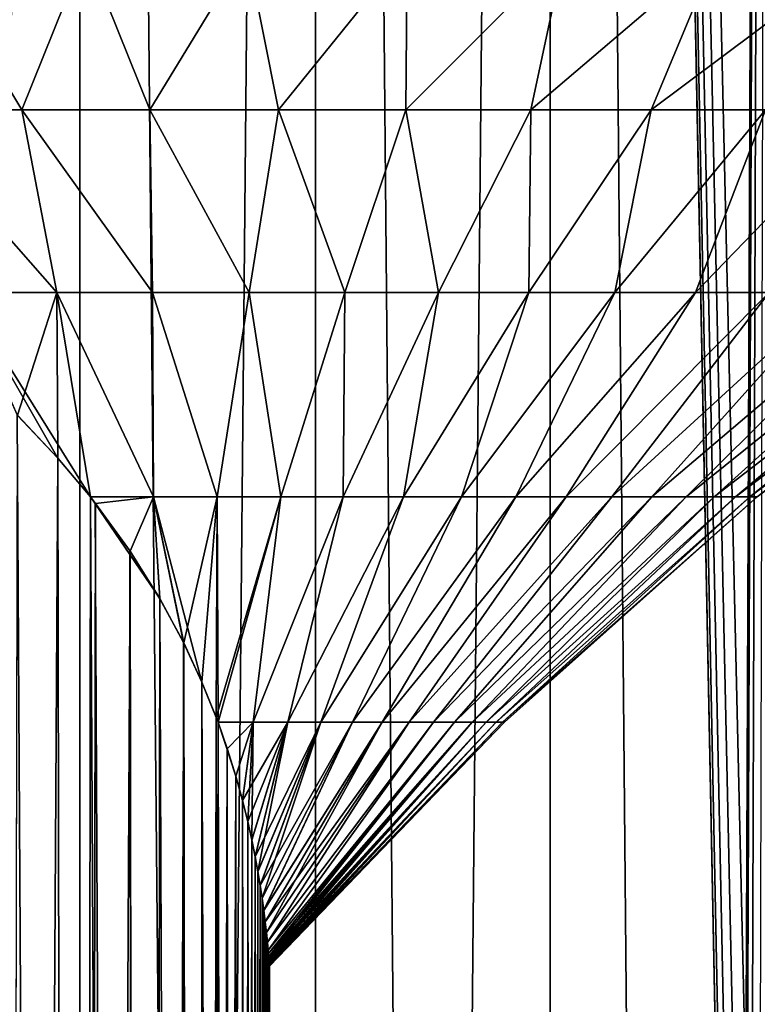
# Model space of a CAD drawing. Header units: millimetres. Extents: x -25 to 64, y -3 to 358.
# Tile 87 of 256: x -1.24 to 3.89, y 118.73 to 125.58. Entities that reach past the tile are written whole.
import ezdxf

# ---------------------------------------------------------------- set-up
doc = ezdxf.new("R2010")
doc.units = ezdxf.units.MM
doc.header["$LTSCALE"] = 52.148148
for name, color, linetype in [('57', 7, 'CONTINUOUS'), ('58', 7, 'CONTINUOUS'), ('91', 7, 'CONTINUOUS'), ('94', 7, 'CONTINUOUS'), ('95', 7, 'CONTINUOUS')]:
    doc.layers.add(name, color=color, linetype=linetype)

msp = doc.modelspace()

# ---------------------------------------------------------------- linework, layer by layer
at = {"layer": '57', "color": 7, "linetype": 'CONTINUOUS', "true_color": 0xaaaaaa}
for points in [[(-0.9718, 122.5311, 4.1191), (-1.4036, 51.2, 4.596), (-1.2528, 122.8294, 4.44), (-0.9718, 122.5311, 4.1191)], [(-0.8434, 51.2, 3.9572), (-1.4036, 51.2, 4.596), (-0.9718, 122.5311, 4.1191), (-0.8434, 51.2, 3.9572)], [(-0.7463, 122.2625, 3.8273), (-0.8434, 51.2, 3.9572), (-0.9718, 122.5311, 4.1191), (-0.7463, 122.2625, 3.8273)], [(-0.7104, 122.2168, 3.7776), (-0.8434, 51.2, 3.9572), (-0.7463, 122.2625, 3.8273), (-0.7104, 122.2168, 3.7776)], [(-0.4704, 121.886, 3.4166), (-0.8434, 51.2, 3.9572), (-0.7104, 122.2168, 3.7776), (-0.4704, 121.886, 3.4166)], [(-0.3707, 51.2, 3.2497), (-0.8434, 51.2, 3.9572), (-0.4704, 121.886, 3.4166), (-0.3707, 51.2, 3.2497)], [(-0.2625, 121.554, 3.0546), (-0.3707, 51.2, 3.2497), (-0.4704, 121.886, 3.4166), (-0.2625, 121.554, 3.0546)], [(-0.0971, 121.2471, 2.7214), (-0.3707, 51.2, 3.2497), (-0.2625, 121.554, 3.0546), (-0.0971, 121.2471, 2.7214)], [(0.0051, 51.2, 2.4876), (-0.3707, 51.2, 3.2497), (-0.0971, 121.2471, 2.7214), (0.0051, 51.2, 2.4876)], [(0.0302, 120.9735, 2.4262), (0.0051, 51.2, 2.4876), (-0.0971, 121.2471, 2.7214), (0.0302, 120.9735, 2.4262)], [(0.1292, 120.729, 2.164), (0.0051, 51.2, 2.4876), (0.0302, 120.9735, 2.4262), (0.1292, 120.729, 2.164)], [(0.1419, 120.6951, 2.1277), (0.0051, 51.2, 2.4876), (0.1292, 120.729, 2.164), (0.1419, 120.6951, 2.1277)], [(0.2063, 120.5114, 1.9318), (0.0051, 51.2, 2.4876), (0.1419, 120.6951, 2.1277), (0.2063, 120.5114, 1.9318)], [(0.2662, 120.3194, 1.7277), (0.0051, 51.2, 2.4876), (0.2063, 120.5114, 1.9318), (0.2662, 120.3194, 1.7277)], [(0.2786, 51.2, 1.6822), (0.0051, 51.2, 2.4876), (0.2662, 120.3194, 1.7277), (0.2786, 51.2, 1.6822)], [(0.3127, 120.1511, 1.549), (0.2786, 51.2, 1.6822), (0.2662, 120.3194, 1.7277), (0.3127, 120.1511, 1.549)], [(0.349, 120.0041, 1.3927), (0.2786, 51.2, 1.6822), (0.3127, 120.1511, 1.549), (0.349, 120.0041, 1.3927)], [(0.3777, 119.8751, 1.2551), (0.2786, 51.2, 1.6822), (0.349, 120.0041, 1.3927), (0.3777, 119.8751, 1.2551)], [(0.4007, 119.7602, 1.1317), (0.2786, 51.2, 1.6822), (0.3777, 119.8751, 1.2551), (0.4007, 119.7602, 1.1317)], [(0.4197, 119.6561, 1.0186), (0.2786, 51.2, 1.6822), (0.4007, 119.7602, 1.1317), (0.4197, 119.6561, 1.0186)], [(0.4356, 119.5603, 0.9131), (0.2786, 51.2, 1.6822), (0.4197, 119.6561, 1.0186), (0.4356, 119.5603, 0.9131)], [(0.4444, 51.2, 0.8485), (0.2786, 51.2, 1.6822), (0.4356, 119.5603, 0.9131), (0.4444, 51.2, 0.8485)], [(0.449, 119.4711, 0.8126), (0.4444, 51.2, 0.8485), (0.4356, 119.5603, 0.9131), (0.449, 119.4711, 0.8126)], [(0.4605, 119.3873, 0.7155), (0.4444, 51.2, 0.8485), (0.449, 119.4711, 0.8126), (0.4605, 119.3873, 0.7155)], [(0.4704, 119.3079, 0.6196), (0.4444, 51.2, 0.8485), (0.4605, 119.3873, 0.7155), (0.4704, 119.3079, 0.6196)], [(0.4789, 119.2323, 0.5228), (0.4444, 51.2, 0.8485), (0.4704, 119.3079, 0.6196), (0.4789, 119.2323, 0.5228)], [(0.4858, 119.165, 0.4288), (0.4444, 51.2, 0.8485), (0.4789, 119.2323, 0.5228), (0.4858, 119.165, 0.4288)], [(0.491, 119.1098, 0.3417), (0.4444, 51.2, 0.8485), (0.4858, 119.165, 0.4288), (0.491, 119.1098, 0.3417)], [(0.493, 119.087, 0.3012), (0.4444, 51.2, 0.8485), (0.491, 119.1098, 0.3417), (0.493, 119.087, 0.3012)], [(0.4947, 119.0672, 0.2625), (0.4444, 51.2, 0.8485), (0.493, 119.087, 0.3012), (0.4947, 119.0672, 0.2625)], [(0.4961, 119.0503, 0.2254), (0.4444, 51.2, 0.8485), (0.4947, 119.0672, 0.2625), (0.4961, 119.0503, 0.2254)], [(0.4972, 119.0362, 0.1899), (0.4444, 51.2, 0.8485), (0.4961, 119.0503, 0.2254), (0.4972, 119.0362, 0.1899)], [(0.4981, 119.0246, 0.1557), (0.4444, 51.2, 0.8485), (0.4972, 119.0362, 0.1899), (0.4981, 119.0246, 0.1557)], [(0.4988, 119.0154, 0.1228), (0.4444, 51.2, 0.8485), (0.4981, 119.0246, 0.1557), (0.4988, 119.0154, 0.1228)], [(0.4994, 119.0085, 0.0909), (0.4444, 51.2, 0.8485), (0.4988, 119.0154, 0.1228), (0.4994, 119.0085, 0.0909)], [(0.4997, 119.0037, 0.0598), (0.4444, 51.2, 0.8485), (0.4994, 119.0085, 0.0909), (0.4997, 119.0037, 0.0598)], [(0.4999, 119.0008, 0.0295), (0.4444, 51.2, 0.8485), (0.4997, 119.0037, 0.0598), (0.4999, 119.0008, 0.0295)], [(0.5, 119), (0.4444, 51.2, 0.8485), (0.4999, 119.0008, 0.0295), (0.5, 119)], [(0.5, 51.2), (0.4444, 51.2, 0.8485), (0.5, 119), (0.5, 51.2)]]:
    msp.add_3dface(points, dxfattribs=at)
at = {"layer": '58', "color": 7, "linetype": 'CONTINUOUS', "true_color": 0xaaaaaa}
for points in [[(-1.4036, 51.2, -4.596), (-0.8434, 51.2, -3.9572), (-1.2543, 122.8309, -4.4416), (-1.4036, 51.2, -4.596)], [(-1.2543, 122.8309, -4.4416), (-0.8434, 51.2, -3.9572), (-0.9732, 122.5327, -4.1208), (-1.2543, 122.8309, -4.4416)], [(-0.9732, 122.5327, -4.1208), (-0.8434, 51.2, -3.9572), (-0.7462, 122.2624, -3.8273), (-0.9732, 122.5327, -4.1208)], [(-0.8434, 51.2, -3.9572), (-0.3707, 51.2, -3.2497), (-0.7462, 122.2624, -3.8273), (-0.8434, 51.2, -3.9572)], [(-0.7462, 122.2624, -3.8273), (-0.3707, 51.2, -3.2497), (-0.7118, 122.2187, -3.7796), (-0.7462, 122.2624, -3.8273)], [(-0.7118, 122.2187, -3.7796), (-0.3707, 51.2, -3.2497), (-0.4717, 121.8879, -3.4187), (-0.7118, 122.2187, -3.7796)], [(-0.4717, 121.8879, -3.4187), (-0.3707, 51.2, -3.2497), (-0.2634, 121.5556, -3.0564), (-0.4717, 121.8879, -3.4187)], [(-0.3707, 51.2, -3.2497), (0.0051, 51.2, -2.4876), (-0.2634, 121.5556, -3.0564), (-0.3707, 51.2, -3.2497)], [(-0.2634, 121.5556, -3.0564), (0.0051, 51.2, -2.4876), (-0.0979, 121.2487, -2.7231), (-0.2634, 121.5556, -3.0564)], [(-0.0979, 121.2487, -2.7231), (0.0051, 51.2, -2.4876), (0.0295, 120.9751, -2.428), (-0.0979, 121.2487, -2.7231)], [(0.0051, 51.2, -2.4876), (0.2786, 51.2, -1.6822), (0.0295, 120.9751, -2.428), (0.0051, 51.2, -2.4876)], [(0.0295, 120.9751, -2.428), (0.2786, 51.2, -1.6822), (0.1286, 120.7306, -2.1657), (0.0295, 120.9751, -2.428)], [(0.1286, 120.7306, -2.1657), (0.2786, 51.2, -1.6822), (0.1419, 120.695, -2.1276), (0.1286, 120.7306, -2.1657)], [(0.1419, 120.695, -2.1276), (0.2786, 51.2, -1.6822), (0.2057, 120.5131, -1.9336), (0.1419, 120.695, -2.1276)], [(0.2057, 120.5131, -1.9336), (0.2786, 51.2, -1.6822), (0.2657, 120.3211, -1.7294), (0.2057, 120.5131, -1.9336)], [(0.2657, 120.3211, -1.7294), (0.2786, 51.2, -1.6822), (0.3123, 120.1527, -1.5507), (0.2657, 120.3211, -1.7294)], [(0.2786, 51.2, -1.6822), (0.4444, 51.2, -0.8485), (0.3123, 120.1527, -1.5507), (0.2786, 51.2, -1.6822)], [(0.3123, 120.1527, -1.5507), (0.4444, 51.2, -0.8485), (0.3487, 120.0057, -1.3945), (0.3123, 120.1527, -1.5507)], [(0.3487, 120.0057, -1.3945), (0.4444, 51.2, -0.8485), (0.3773, 119.8766, -1.2568), (0.3487, 120.0057, -1.3945)], [(0.3773, 119.8766, -1.2568), (0.4444, 51.2, -0.8485), (0.4005, 119.7616, -1.1332), (0.3773, 119.8766, -1.2568)], [(0.4005, 119.7616, -1.1332), (0.4444, 51.2, -0.8485), (0.4195, 119.6574, -1.02), (0.4005, 119.7616, -1.1332)], [(0.4195, 119.6574, -1.02), (0.4444, 51.2, -0.8485), (0.4354, 119.5615, -0.9143), (0.4195, 119.6574, -1.02)], [(0.4354, 119.5615, -0.9143), (0.4444, 51.2, -0.8485), (0.4489, 119.4721, -0.8137), (0.4354, 119.5615, -0.9143)], [(0.4444, 51.2, -0.8485), (0.5, 51.2), (0.4489, 119.4721, -0.8137), (0.4444, 51.2, -0.8485)], [(0.4489, 119.4721, -0.8137), (0.5, 51.2), (0.4604, 119.388, -0.7163), (0.4489, 119.4721, -0.8137)], [(0.4604, 119.388, -0.7163), (0.5, 51.2), (0.4703, 119.3084, -0.6202), (0.4604, 119.388, -0.7163)], [(0.4703, 119.3084, -0.6202), (0.5, 51.2), (0.4789, 119.2325, -0.523), (0.4703, 119.3084, -0.6202)], [(0.4789, 119.2325, -0.523), (0.5, 51.2), (0.4858, 119.165, -0.4287), (0.4789, 119.2325, -0.523)], [(0.4858, 119.165, -0.4287), (0.5, 51.2), (0.491, 119.1097, -0.3415), (0.4858, 119.165, -0.4287)], [(0.491, 119.1097, -0.3415), (0.5, 51.2), (0.493, 119.0869, -0.301), (0.491, 119.1097, -0.3415)], [(0.493, 119.0869, -0.301), (0.5, 51.2), (0.4947, 119.0672, -0.2624), (0.493, 119.0869, -0.301)], [(0.4947, 119.0672, -0.2624), (0.5, 51.2), (0.4961, 119.0503, -0.2253), (0.4947, 119.0672, -0.2624)], [(0.4961, 119.0503, -0.2253), (0.5, 51.2), (0.4972, 119.0361, -0.1898), (0.4961, 119.0503, -0.2253)], [(0.4972, 119.0361, -0.1898), (0.5, 51.2), (0.4981, 119.0246, -0.1556), (0.4972, 119.0361, -0.1898)], [(0.4981, 119.0246, -0.1556), (0.5, 51.2), (0.4988, 119.0154, -0.1227), (0.4981, 119.0246, -0.1556)], [(0.4988, 119.0154, -0.1227), (0.5, 51.2), (0.4994, 119.0085, -0.0908), (0.4988, 119.0154, -0.1227)], [(0.4994, 119.0085, -0.0908), (0.5, 51.2), (0.4997, 119.0037, -0.0598), (0.4994, 119.0085, -0.0908)], [(0.4997, 119.0037, -0.0598), (0.5, 51.2), (0.4999, 119.0008, -0.0295), (0.4997, 119.0037, -0.0598)], [(0.5, 51.2), (0.5, 119), (0.4999, 119.0008, -0.0295), (0.5, 51.2)]]:
    msp.add_3dface(points, dxfattribs=at)
at = {"layer": '91', "color": 7, "linetype": 'CONTINUOUS', "true_color": 0xaaaaaa}
for points in [[(-2.0971, 124.9527, 7.4795), (-1.8883, 126.0619, 9.6664), (-1.223, 124.9527, 7.6711), (-2.0971, 124.9527, 7.4795)], [(-1.223, 124.9527, -7.6711), (-1.8883, 126.0619, -9.6664), (-2.0971, 124.9527, -7.4795), (-1.223, 124.9527, -7.6711)], [(-1.8883, 126.0619, 9.6664), (-0.7785, 126.0619, 9.8183), (-1.223, 124.9527, 7.6711), (-1.8883, 126.0619, 9.6664)], [(-0.7785, 126.0619, -9.8183), (-1.8883, 126.0619, -9.6664), (-1.223, 124.9527, -7.6711), (-0.7785, 126.0619, -9.8183)], [(-1.223, 124.9527, 7.6711), (-0.7785, 126.0619, 9.8183), (-0.3327, 124.9527, 7.7608), (-1.223, 124.9527, 7.6711)], [(-0.3326, 124.9527, -7.7608), (-0.7785, 126.0619, -9.8183), (-1.223, 124.9527, -7.6711), (-0.3326, 124.9527, -7.7608)], [(-0.7785, 126.0619, 9.8183), (0.3413, 126.0619, 9.8432), (-0.3327, 124.9527, 7.7608), (-0.7785, 126.0619, 9.8183)], [(0.3413, 126.0619, -9.8432), (-0.7785, 126.0619, -9.8183), (-0.3326, 124.9527, -7.7608), (0.3413, 126.0619, -9.8432)], [(-0.3327, 124.9527, 7.7608), (0.3413, 126.0619, 9.8432), (0.5621, 124.9527, 7.7476), (-0.3327, 124.9527, 7.7608)], [(0.5621, 124.9527, -7.7476), (0.3413, 126.0619, -9.8432), (-0.3326, 124.9527, -7.7608), (0.5621, 124.9527, -7.7476)], [(0.3413, 126.0619, 9.8432), (1.4567, 126.0619, 9.7408), (0.5621, 124.9527, 7.7476), (0.3413, 126.0619, 9.8432)], [(1.4567, 126.0619, -9.7408), (0.3413, 126.0619, -9.8432), (0.5621, 124.9527, -7.7476), (1.4567, 126.0619, -9.7408)], [(0.5621, 124.9527, 7.7476), (1.4567, 126.0619, 9.7408), (1.4494, 124.9527, 7.6315), (0.5621, 124.9527, 7.7476)], [(1.4494, 124.9527, -7.6315), (1.4567, 126.0619, -9.7408), (0.5621, 124.9527, -7.7476), (1.4494, 124.9527, -7.6315)], [(1.4567, 126.0619, 9.7408), (2.5533, 126.0619, 9.5124), (1.4494, 124.9527, 7.6315), (1.4567, 126.0619, 9.7408)], [(1.4494, 124.9527, 7.6315), (2.5533, 126.0619, 9.5124), (2.3174, 124.9527, 7.4142), (1.4494, 124.9527, 7.6315)], [(2.5533, 126.0619, -9.5124), (1.4567, 126.0619, -9.7408), (1.4494, 124.9527, -7.6315), (2.5533, 126.0619, -9.5124)], [(2.3174, 124.9527, -7.4142), (2.5533, 126.0619, -9.5124), (1.4494, 124.9527, -7.6315), (2.3174, 124.9527, -7.4142)], [(2.5533, 126.0619, 9.5124), (3.6168, 126.0619, 9.161), (2.3174, 124.9527, 7.4142), (2.5533, 126.0619, 9.5124)], [(2.3174, 124.9527, 7.4142), (3.6168, 126.0619, 9.161), (3.1547, 124.9527, 7.0985), (2.3174, 124.9527, 7.4142)], [(3.6168, 126.0619, -9.161), (2.5533, 126.0619, -9.5124), (2.3174, 124.9527, -7.4142), (3.6168, 126.0619, -9.161)], [(3.1547, 124.9527, -7.0985), (3.6168, 126.0619, -9.161), (2.3174, 124.9527, -7.4142), (3.1547, 124.9527, -7.0985)], [(3.6168, 126.0619, 9.161), (4.6336, 126.0619, 8.6911), (3.1547, 124.9527, 7.0985), (3.6168, 126.0619, 9.161)], [(3.1547, 124.9527, 7.0985), (4.6336, 126.0619, 8.6911), (3.9501, 124.9527, 6.6886), (3.1547, 124.9527, 7.0985)], [(4.6336, 126.0619, -8.6911), (3.6168, 126.0619, -9.161), (3.1547, 124.9527, -7.0985), (4.6336, 126.0619, -8.6911)], [(3.9501, 124.9527, -6.6886), (4.6336, 126.0619, -8.6911), (3.1547, 124.9527, -7.0985), (3.9501, 124.9527, -6.6886)], [(-2.0971, 124.9527, 7.4795), (-1.223, 124.9527, 7.6711), (-0.9793, 123.6834, 5.6968), (-2.0971, 124.9527, 7.4795)], [(-1.6325, 123.6834, 5.545), (-2.0971, 124.9527, 7.4795), (-0.9793, 123.6834, 5.6968), (-1.6325, 123.6834, 5.545)], [(-1.223, 124.9527, -7.6711), (-2.0971, 124.9527, -7.4795), (-0.9793, 123.6834, -5.6968), (-1.223, 124.9527, -7.6711)], [(-0.9793, 123.6834, -5.6968), (-2.0971, 124.9527, -7.4795), (-1.6325, 123.6834, -5.545), (-0.9793, 123.6834, -5.6968)], [(-1.223, 124.9527, 7.6711), (-0.3327, 124.9527, 7.7608), (-0.313, 123.6834, 5.7719), (-1.223, 124.9527, 7.6711)], [(-0.9793, 123.6834, 5.6968), (-1.223, 124.9527, 7.6711), (-0.313, 123.6834, 5.7719), (-0.9793, 123.6834, 5.6968)], [(-0.3326, 124.9527, -7.7608), (-1.223, 124.9527, -7.6711), (-0.313, 123.6834, -5.7719), (-0.3326, 124.9527, -7.7608)], [(-0.313, 123.6834, -5.7719), (-1.223, 124.9527, -7.6711), (-0.9793, 123.6834, -5.6968), (-0.313, 123.6834, -5.7719)], [(-0.3327, 124.9527, 7.7608), (0.5621, 124.9527, 7.7476), (0.3575, 123.6834, 5.7693), (-0.3327, 124.9527, 7.7608)], [(-0.313, 123.6834, 5.7719), (-0.3327, 124.9527, 7.7608), (0.3575, 123.6834, 5.7693), (-0.313, 123.6834, 5.7719)], [(0.5621, 124.9527, -7.7476), (-0.3326, 124.9527, -7.7608), (0.3575, 123.6834, -5.7693), (0.5621, 124.9527, -7.7476)], [(0.3575, 123.6834, -5.7693), (-0.3326, 124.9527, -7.7608), (-0.313, 123.6834, -5.7719), (0.3575, 123.6834, -5.7693)], [(0.3575, 123.6834, 5.7693), (0.5621, 124.9527, 7.7476), (1.0233, 123.6834, 5.6891), (0.3575, 123.6834, 5.7693)], [(1.0233, 123.6834, -5.6891), (0.5621, 124.9527, -7.7476), (0.3575, 123.6834, -5.7693), (1.0233, 123.6834, -5.6891)], [(0.5621, 124.9527, 7.7476), (1.4494, 124.9527, 7.6315), (1.0233, 123.6834, 5.6891), (0.5621, 124.9527, 7.7476)], [(1.4494, 124.9527, -7.6315), (0.5621, 124.9527, -7.7476), (1.0233, 123.6834, -5.6891), (1.4494, 124.9527, -7.6315)], [(1.0233, 123.6834, 5.6891), (1.4494, 124.9527, 7.6315), (1.6752, 123.6834, 5.5323), (1.0233, 123.6834, 5.6891)], [(1.6752, 123.6834, -5.5323), (1.4494, 124.9527, -7.6315), (1.0233, 123.6834, -5.6891), (1.6752, 123.6834, -5.5323)], [(1.4494, 124.9527, 7.6315), (2.3174, 124.9527, 7.4142), (1.6752, 123.6834, 5.5323), (1.4494, 124.9527, 7.6315)], [(2.3174, 124.9527, -7.4142), (1.4494, 124.9527, -7.6315), (1.6752, 123.6834, -5.5323), (2.3174, 124.9527, -7.4142)], [(1.6752, 123.6834, 5.5323), (2.3174, 124.9527, 7.4142), (2.3046, 123.6834, 5.3011), (1.6752, 123.6834, 5.5323)], [(2.3046, 123.6834, -5.3011), (2.3174, 124.9527, -7.4142), (1.6752, 123.6834, -5.5323), (2.3046, 123.6834, -5.3011)], [(2.3174, 124.9527, 7.4142), (3.1547, 124.9527, 7.0985), (2.3046, 123.6834, 5.3011), (2.3174, 124.9527, 7.4142)], [(2.3046, 123.6834, 5.3011), (3.1547, 124.9527, 7.0985), (2.903, 123.6834, 4.9985), (2.3046, 123.6834, 5.3011)], [(3.1547, 124.9527, -7.0985), (2.3174, 124.9527, -7.4142), (2.3046, 123.6834, -5.3011), (3.1547, 124.9527, -7.0985)], [(2.903, 123.6834, -4.9985), (3.1547, 124.9527, -7.0985), (2.3046, 123.6834, -5.3011), (2.903, 123.6834, -4.9985)], [(3.1547, 124.9527, 7.0985), (3.9501, 124.9527, 6.6886), (2.903, 123.6834, 4.9985), (3.1547, 124.9527, 7.0985)], [(2.903, 123.6834, 4.9985), (3.9501, 124.9527, 6.6886), (3.4624, 123.6834, 4.6287), (2.903, 123.6834, 4.9985)], [(3.9501, 124.9527, -6.6886), (3.1547, 124.9527, -7.0985), (2.903, 123.6834, -4.9985), (3.9501, 124.9527, -6.6886)], [(3.4624, 123.6834, -4.6287), (3.9501, 124.9527, -6.6886), (2.903, 123.6834, -4.9985), (3.4624, 123.6834, -4.6287)], [(3.9501, 124.9527, 6.6886), (4.6931, 124.9527, 6.19), (3.4624, 123.6834, 4.6287), (3.9501, 124.9527, 6.6886)], [(3.4624, 123.6834, 4.6287), (4.6931, 124.9527, 6.19), (3.9751, 123.6834, 4.1965), (3.4624, 123.6834, 4.6287)], [(4.6931, 124.9527, -6.19), (3.9501, 124.9527, -6.6886), (3.4624, 123.6834, -4.6287), (4.6931, 124.9527, -6.19)], [(3.9751, 123.6834, -4.1965), (4.6931, 124.9527, -6.19), (3.4624, 123.6834, -4.6287), (3.9751, 123.6834, -4.1965)], [(-1.2528, 122.8294, 4.44), (-1.6325, 123.6834, 5.545), (-0.9793, 123.6834, 5.6968), (-1.2528, 122.8294, 4.44)], [(-1.2543, 122.8309, -4.4416), (-0.9732, 122.5327, -4.1208), (-1.6325, 123.6834, -5.545), (-1.2543, 122.8309, -4.4416)], [(-0.9732, 122.5327, -4.1208), (-0.7462, 122.2624, -3.8273), (-1.6325, 123.6834, -5.545), (-0.9732, 122.5327, -4.1208)], [(-0.7462, 122.2624, -3.8273), (-0.9793, 123.6834, -5.6968), (-1.6325, 123.6834, -5.545), (-0.7462, 122.2624, -3.8273)], [(-0.9718, 122.5311, 4.1191), (-1.2528, 122.8294, 4.44), (-0.9793, 123.6834, 5.6968), (-0.9718, 122.5311, 4.1191)], [(-0.7463, 122.2625, 3.8273), (-0.9718, 122.5311, 4.1191), (-0.9793, 123.6834, 5.6968), (-0.7463, 122.2625, 3.8273)], [(-0.7463, 122.2625, 3.8273), (-0.9793, 123.6834, 5.6968), (-0.3063, 122.2618, 3.8866), (-0.7463, 122.2625, 3.8273)], [(-0.9793, 123.6834, -5.6968), (-0.7462, 122.2624, -3.8273), (-0.3063, 122.2618, -3.8866), (-0.9793, 123.6834, -5.6968)], [(-0.9793, 123.6834, 5.6968), (-0.313, 123.6834, 5.7719), (-0.3063, 122.2618, 3.8866), (-0.9793, 123.6834, 5.6968)], [(-0.313, 123.6834, -5.7719), (-0.9793, 123.6834, -5.6968), (-0.3063, 122.2618, -3.8866), (-0.313, 123.6834, -5.7719)], [(-0.313, 123.6834, 5.7719), (0.3575, 123.6834, 5.7693), (0.1369, 122.2618, 3.8962), (-0.313, 123.6834, 5.7719)], [(-0.3063, 122.2618, 3.8866), (-0.313, 123.6834, 5.7719), (0.1369, 122.2618, 3.8962), (-0.3063, 122.2618, 3.8866)], [(0.3575, 123.6834, -5.7693), (-0.313, 123.6834, -5.7719), (0.1368, 122.2618, -3.8962), (0.3575, 123.6834, -5.7693)], [(0.1368, 122.2618, -3.8962), (-0.313, 123.6834, -5.7719), (-0.3063, 122.2618, -3.8866), (0.1368, 122.2618, -3.8962)], [(0.5782, 122.2618, -3.8555), (0.3575, 123.6834, -5.7693), (0.1368, 122.2618, -3.8962), (0.5782, 122.2618, -3.8555)], [(0.1369, 122.2618, 3.8962), (0.3575, 123.6834, 5.7693), (0.5782, 122.2618, 3.8555), (0.1369, 122.2618, 3.8962)], [(0.3575, 123.6834, 5.7693), (1.0233, 123.6834, 5.6891), (0.5782, 122.2618, 3.8555), (0.3575, 123.6834, 5.7693)], [(1.0233, 123.6834, -5.6891), (0.3575, 123.6834, -5.7693), (0.5782, 122.2618, -3.8555), (1.0233, 123.6834, -5.6891)], [(0.5782, 122.2618, 3.8555), (1.0233, 123.6834, 5.6891), (1.0121, 122.2618, 3.7649), (0.5782, 122.2618, 3.8555)], [(1.0121, 122.2618, -3.7649), (1.0233, 123.6834, -5.6891), (0.5782, 122.2618, -3.8555), (1.0121, 122.2618, -3.7649)], [(1.0233, 123.6834, 5.6891), (1.6752, 123.6834, 5.5323), (1.0121, 122.2618, 3.7649), (1.0233, 123.6834, 5.6891)], [(1.0121, 122.2618, 3.7649), (1.6752, 123.6834, 5.5323), (1.4329, 122.2618, 3.6257), (1.0121, 122.2618, 3.7649)], [(1.6752, 123.6834, -5.5323), (1.0233, 123.6834, -5.6891), (1.0121, 122.2618, -3.7649), (1.6752, 123.6834, -5.5323)], [(1.4329, 122.2618, -3.6257), (1.6752, 123.6834, -5.5323), (1.0121, 122.2618, -3.7649), (1.4329, 122.2618, -3.6257)], [(1.6752, 123.6834, 5.5323), (2.3046, 123.6834, 5.3011), (1.4329, 122.2618, 3.6257), (1.6752, 123.6834, 5.5323)], [(1.4329, 122.2618, 3.6257), (2.3046, 123.6834, 5.3011), (1.8352, 122.2618, 3.4396), (1.4329, 122.2618, 3.6257)], [(2.3046, 123.6834, -5.3011), (1.6752, 123.6834, -5.5323), (1.4329, 122.2618, -3.6257), (2.3046, 123.6834, -5.3011)], [(1.8352, 122.2618, -3.4396), (2.3046, 123.6834, -5.3011), (1.4329, 122.2618, -3.6257), (1.8352, 122.2618, -3.4396)], [(2.3046, 123.6834, 5.3011), (2.903, 123.6834, 4.9985), (1.8352, 122.2618, 3.4396), (2.3046, 123.6834, 5.3011)], [(1.8352, 122.2618, 3.4396), (2.903, 123.6834, 4.9985), (2.2138, 122.2618, 3.2091), (1.8352, 122.2618, 3.4396)], [(2.903, 123.6834, -4.9985), (2.3046, 123.6834, -5.3011), (1.8352, 122.2618, -3.4396), (2.903, 123.6834, -4.9985)], [(2.2138, 122.2618, -3.2091), (2.903, 123.6834, -4.9985), (1.8352, 122.2618, -3.4396), (2.2138, 122.2618, -3.2091)], [(2.903, 123.6834, 4.9985), (3.4624, 123.6834, 4.6287), (2.2138, 122.2618, 3.2091), (2.903, 123.6834, 4.9985)], [(2.2138, 122.2618, 3.2091), (3.4624, 123.6834, 4.6287), (2.5638, 122.2618, 2.9371), (2.2138, 122.2618, 3.2091)], [(3.4624, 123.6834, -4.6287), (2.903, 123.6834, -4.9985), (2.2138, 122.2618, -3.2091), (3.4624, 123.6834, -4.6287)], [(2.5637, 122.2618, -2.9371), (3.4624, 123.6834, -4.6287), (2.2138, 122.2618, -3.2091), (2.5637, 122.2618, -2.9371)], [(3.9751, 123.6834, -4.1965), (3.4624, 123.6834, -4.6287), (2.5637, 122.2618, -2.9371), (3.9751, 123.6834, -4.1965)], [(2.8806, 122.2618, -2.6271), (3.9751, 123.6834, -4.1965), (2.5637, 122.2618, -2.9371), (2.8806, 122.2618, -2.6271)], [(3.4624, 123.6834, 4.6287), (3.9751, 123.6834, 4.1965), (2.5638, 122.2618, 2.9371), (3.4624, 123.6834, 4.6287)], [(2.5638, 122.2618, 2.9371), (3.9751, 123.6834, 4.1965), (2.8806, 122.2618, 2.6271), (2.5638, 122.2618, 2.9371)], [(3.9751, 123.6834, 4.1965), (4.4344, 123.6834, 3.7079), (2.8806, 122.2618, 2.6271), (3.9751, 123.6834, 4.1965)], [(2.8806, 122.2618, 2.6271), (4.4344, 123.6834, 3.7079), (3.1601, 122.2618, 2.2831), (2.8806, 122.2618, 2.6271)], [(4.4344, 123.6834, -3.7079), (3.9751, 123.6834, -4.1965), (2.8806, 122.2618, -2.6271), (4.4344, 123.6834, -3.7079)], [(3.1601, 122.2618, -2.2831), (4.4344, 123.6834, -3.7079), (2.8806, 122.2618, -2.6271), (3.1601, 122.2618, -2.2831)], [(4.4344, 123.6834, 3.7079), (4.834, 123.6834, 3.1695), (3.1601, 122.2618, 2.2831), (4.4344, 123.6834, 3.7079)], [(3.1601, 122.2618, 2.2831), (4.834, 123.6834, 3.1695), (3.3989, 122.2618, 1.9097), (3.1601, 122.2618, 2.2831)], [(4.834, 123.6834, -3.1695), (4.4344, 123.6834, -3.7079), (3.1601, 122.2618, -2.2831), (4.834, 123.6834, -3.1695)], [(3.3989, 122.2618, -1.9097), (4.834, 123.6834, -3.1695), (3.1601, 122.2618, -2.2831), (3.3989, 122.2618, -1.9097)], [(4.834, 123.6834, 3.1695), (5.1685, 123.6834, 2.5883), (3.3989, 122.2618, 1.9097), (4.834, 123.6834, 3.1695)], [(3.3989, 122.2618, 1.9097), (5.1685, 123.6834, 2.5883), (3.5937, 122.2618, 1.5115), (3.3989, 122.2618, 1.9097)], [(5.1685, 123.6834, -2.5883), (4.834, 123.6834, -3.1695), (3.3989, 122.2618, -1.9097), (5.1685, 123.6834, -2.5883)], [(3.5937, 122.2618, -1.5115), (5.1685, 123.6834, -2.5883), (3.3989, 122.2618, -1.9097), (3.5937, 122.2618, -1.5115)], [(5.1685, 123.6834, 2.5883), (5.4335, 123.6834, 1.9723), (3.5937, 122.2618, 1.5115), (5.1685, 123.6834, 2.5883)], [(3.5937, 122.2618, 1.5115), (5.4335, 123.6834, 1.9723), (3.742, 122.2618, 1.0938), (3.5937, 122.2618, 1.5115)], [(5.4335, 123.6834, -1.9723), (5.1685, 123.6834, -2.5883), (3.5937, 122.2618, -1.5115), (5.4335, 123.6834, -1.9723)], [(3.742, 122.2618, -1.0938), (5.4335, 123.6834, -1.9723), (3.5937, 122.2618, -1.5115), (3.742, 122.2618, -1.0938)], [(5.4335, 123.6834, 1.9723), (5.6253, 123.6834, 1.3298), (3.742, 122.2618, 1.0938), (5.4335, 123.6834, 1.9723)], [(3.742, 122.2618, 1.0938), (5.6253, 123.6834, 1.3298), (3.842, 122.2618, 0.662), (3.742, 122.2618, 1.0938)], [(5.6253, 123.6834, -1.3298), (5.4335, 123.6834, -1.9723), (3.742, 122.2618, -1.0938), (5.6253, 123.6834, -1.3298)], [(3.842, 122.2618, -0.662), (5.6253, 123.6834, -1.3298), (3.742, 122.2618, -1.0938), (3.842, 122.2618, -0.662)], [(5.6253, 123.6834, 1.3298), (5.7415, 123.6834, 0.6694), (3.842, 122.2618, 0.662), (5.6253, 123.6834, 1.3298)], [(3.842, 122.2618, 0.662), (5.7415, 123.6834, 0.6694), (3.8923, 122.2618, 0.2216), (3.842, 122.2618, 0.662)], [(5.7415, 123.6834, -0.6694), (5.6253, 123.6834, -1.3298), (3.842, 122.2618, -0.662), (5.7415, 123.6834, -0.6694)], [(3.8923, 122.2618, -0.2216), (5.7415, 123.6834, -0.6694), (3.842, 122.2618, -0.662), (3.8923, 122.2618, -0.2216)], [(5.7415, 123.6834, 0.6694), (5.7804, 123.6834, 0), (3.8923, 122.2618, 0.2216), (5.7415, 123.6834, 0.6694)], [(5.7804, 123.6834, 0), (5.7415, 123.6834, -0.6694), (3.8923, 122.2618, -0.2216), (5.7804, 123.6834, 0)], [(3.8923, 122.2618, 0.2216), (5.7804, 123.6834, 0), (3.8923, 122.2618, -0.2216), (3.8923, 122.2618, 0.2216)], [(-0.7104, 122.2168, 3.7776), (-0.7463, 122.2625, 3.8273), (-0.3063, 122.2618, 3.8866), (-0.7104, 122.2168, 3.7776)], [(-0.7462, 122.2624, -3.8273), (-0.7118, 122.2187, -3.7796), (-0.4717, 121.8879, -3.4187), (-0.7462, 122.2624, -3.8273)], [(-0.7462, 122.2624, -3.8273), (-0.4717, 121.8879, -3.4187), (-0.2634, 121.5556, -3.0564), (-0.7462, 122.2624, -3.8273)], [(-0.7462, 122.2624, -3.8273), (-0.2634, 121.5556, -3.0564), (-0.3063, 122.2618, -3.8866), (-0.7462, 122.2624, -3.8273)], [(-0.4704, 121.886, 3.4166), (-0.7104, 122.2168, 3.7776), (-0.3063, 122.2618, 3.8866), (-0.4704, 121.886, 3.4166)], [(-0.2625, 121.554, 3.0546), (-0.4704, 121.886, 3.4166), (-0.3063, 122.2618, 3.8866), (-0.2625, 121.554, 3.0546)], [(-0.0971, 121.2471, 2.7214), (-0.2625, 121.554, 3.0546), (-0.3063, 122.2618, 3.8866), (-0.0971, 121.2471, 2.7214)], [(-0.0971, 121.2471, 2.7214), (-0.3063, 122.2618, 3.8866), (0.1369, 122.2618, 3.8962), (-0.0971, 121.2471, 2.7214)], [(-0.2634, 121.5556, -3.0564), (-0.0979, 121.2487, -2.7231), (-0.3063, 122.2618, -3.8866), (-0.2634, 121.5556, -3.0564)], [(-0.0979, 121.2487, -2.7231), (0.0295, 120.9751, -2.428), (-0.3063, 122.2618, -3.8866), (-0.0979, 121.2487, -2.7231)], [(0.0295, 120.9751, -2.428), (0.1368, 122.2618, -3.8962), (-0.3063, 122.2618, -3.8866), (0.0295, 120.9751, -2.428)], [(0.0302, 120.9735, 2.4262), (-0.0971, 121.2471, 2.7214), (0.1369, 122.2618, 3.8962), (0.0302, 120.9735, 2.4262)], [(0.0295, 120.9751, -2.428), (0.1286, 120.7306, -2.1657), (0.1368, 122.2618, -3.8962), (0.0295, 120.9751, -2.428)], [(0.1292, 120.729, 2.164), (0.0302, 120.9735, 2.4262), (0.1369, 122.2618, 3.8962), (0.1292, 120.729, 2.164)], [(0.1286, 120.7306, -2.1657), (0.1419, 120.695, -2.1276), (0.1368, 122.2618, -3.8962), (0.1286, 120.7306, -2.1657)], [(0.1419, 120.6951, 2.1277), (0.1292, 120.729, 2.164), (0.5782, 122.2618, 3.8555), (0.1419, 120.6951, 2.1277)], [(0.1292, 120.729, 2.164), (0.1369, 122.2618, 3.8962), (0.5782, 122.2618, 3.8555), (0.1292, 120.729, 2.164)], [(0.1419, 120.695, -2.1276), (0.5782, 122.2618, -3.8555), (0.1368, 122.2618, -3.8962), (0.1419, 120.695, -2.1276)], [(0.1419, 120.6951, 2.1277), (0.5782, 122.2618, 3.8555), (0.3869, 120.6969, 2.099), (0.1419, 120.6951, 2.1277)], [(0.5782, 122.2618, -3.8555), (0.1419, 120.695, -2.1276), (0.3869, 120.6969, -2.099), (0.5782, 122.2618, -3.8555)], [(0.5782, 122.2618, 3.8555), (1.0121, 122.2618, 3.7649), (0.3869, 120.6969, 2.099), (0.5782, 122.2618, 3.8555)], [(0.3869, 120.6969, 2.099), (1.0121, 122.2618, 3.7649), (0.6266, 120.6969, 2.0403), (0.3869, 120.6969, 2.099)], [(1.0121, 122.2618, -3.7649), (0.5782, 122.2618, -3.8555), (0.3869, 120.6969, -2.099), (1.0121, 122.2618, -3.7649)], [(0.6267, 120.6969, -2.0403), (1.0121, 122.2618, -3.7649), (0.3869, 120.6969, -2.099), (0.6267, 120.6969, -2.0403)], [(1.0121, 122.2618, 3.7649), (1.4329, 122.2618, 3.6257), (0.6266, 120.6969, 2.0403), (1.0121, 122.2618, 3.7649)], [(0.6266, 120.6969, 2.0403), (1.4329, 122.2618, 3.6257), (0.858, 120.6969, 1.9543), (0.6266, 120.6969, 2.0403)], [(1.4329, 122.2618, -3.6257), (1.0121, 122.2618, -3.7649), (0.6267, 120.6969, -2.0403), (1.4329, 122.2618, -3.6257)], [(0.858, 120.6969, -1.9543), (1.4329, 122.2618, -3.6257), (0.6267, 120.6969, -2.0403), (0.858, 120.6969, -1.9543)], [(1.4329, 122.2618, 3.6257), (1.8352, 122.2618, 3.4396), (0.858, 120.6969, 1.9543), (1.4329, 122.2618, 3.6257)], [(0.858, 120.6969, 1.9543), (1.8352, 122.2618, 3.4396), (1.0779, 120.6969, 1.8422), (0.858, 120.6969, 1.9543)], [(1.8352, 122.2618, -3.4396), (1.4329, 122.2618, -3.6257), (0.858, 120.6969, -1.9543), (1.8352, 122.2618, -3.4396)], [(1.0779, 120.6969, -1.8421), (1.8352, 122.2618, -3.4396), (0.858, 120.6969, -1.9543), (1.0779, 120.6969, -1.8421)], [(1.8352, 122.2618, 3.4396), (2.2138, 122.2618, 3.2091), (1.0779, 120.6969, 1.8422), (1.8352, 122.2618, 3.4396)], [(1.0779, 120.6969, 1.8422), (2.2138, 122.2618, 3.2091), (1.2834, 120.6969, 1.7054), (1.0779, 120.6969, 1.8422)], [(2.2138, 122.2618, -3.2091), (1.8352, 122.2618, -3.4396), (1.0779, 120.6969, -1.8421), (2.2138, 122.2618, -3.2091)], [(1.2834, 120.6969, -1.7054), (2.2138, 122.2618, -3.2091), (1.0779, 120.6969, -1.8421), (1.2834, 120.6969, -1.7054)], [(2.2138, 122.2618, 3.2091), (2.5638, 122.2618, 2.9371), (1.2834, 120.6969, 1.7054), (2.2138, 122.2618, 3.2091)], [(1.2834, 120.6969, 1.7054), (2.5638, 122.2618, 2.9371), (1.4717, 120.6969, 1.5458), (1.2834, 120.6969, 1.7054)], [(2.5637, 122.2618, -2.9371), (2.2138, 122.2618, -3.2091), (1.2834, 120.6969, -1.7054), (2.5637, 122.2618, -2.9371)], [(1.4717, 120.6969, -1.5458), (2.5637, 122.2618, -2.9371), (1.2834, 120.6969, -1.7054), (1.4717, 120.6969, -1.5458)], [(2.5638, 122.2618, 2.9371), (2.8806, 122.2618, 2.6271), (1.4717, 120.6969, 1.5458), (2.5638, 122.2618, 2.9371)], [(1.4717, 120.6969, 1.5458), (2.8806, 122.2618, 2.6271), (1.6403, 120.6969, 1.3656), (1.4717, 120.6969, 1.5458)], [(2.8806, 122.2618, -2.6271), (2.5637, 122.2618, -2.9371), (1.4717, 120.6969, -1.5458), (2.8806, 122.2618, -2.6271)], [(1.6403, 120.6969, -1.3656), (2.8806, 122.2618, -2.6271), (1.4717, 120.6969, -1.5458), (1.6403, 120.6969, -1.3656)], [(2.8806, 122.2618, 2.6271), (3.1601, 122.2618, 2.2831), (1.6403, 120.6969, 1.3656), (2.8806, 122.2618, 2.6271)], [(1.6403, 120.6969, 1.3656), (3.1601, 122.2618, 2.2831), (1.787, 120.6969, 1.1671), (1.6403, 120.6969, 1.3656)], [(3.1601, 122.2618, -2.2831), (2.8806, 122.2618, -2.6271), (1.6403, 120.6969, -1.3656), (3.1601, 122.2618, -2.2831)], [(1.787, 120.6969, -1.1671), (3.1601, 122.2618, -2.2831), (1.6403, 120.6969, -1.3656), (1.787, 120.6969, -1.1671)], [(3.1601, 122.2618, 2.2831), (3.3989, 122.2618, 1.9097), (1.787, 120.6969, 1.1671), (3.1601, 122.2618, 2.2831)], [(1.787, 120.6969, 1.1671), (3.3989, 122.2618, 1.9097), (1.9098, 120.6969, 0.953), (1.787, 120.6969, 1.1671)], [(3.3989, 122.2618, -1.9097), (3.1601, 122.2618, -2.2831), (1.787, 120.6969, -1.1671), (3.3989, 122.2618, -1.9097)], [(1.9098, 120.6969, -0.9529), (3.3989, 122.2618, -1.9097), (1.787, 120.6969, -1.1671), (1.9098, 120.6969, -0.9529)], [(3.3989, 122.2618, 1.9097), (3.5937, 122.2618, 1.5115), (1.9098, 120.6969, 0.953), (3.3989, 122.2618, 1.9097)], [(1.9098, 120.6969, 0.953), (3.5937, 122.2618, 1.5115), (2.007, 120.6969, 0.7261), (1.9098, 120.6969, 0.953)], [(3.5937, 122.2618, -1.5115), (3.3989, 122.2618, -1.9097), (1.9098, 120.6969, -0.9529), (3.5937, 122.2618, -1.5115)], [(2.007, 120.6969, -0.7261), (3.5937, 122.2618, -1.5115), (1.9098, 120.6969, -0.9529), (2.007, 120.6969, -0.7261)], [(3.5937, 122.2618, 1.5115), (3.742, 122.2618, 1.0938), (2.007, 120.6969, 0.7261), (3.5937, 122.2618, 1.5115)], [(2.007, 120.6969, 0.7261), (3.742, 122.2618, 1.0938), (2.0774, 120.6969, 0.4895), (2.007, 120.6969, 0.7261)], [(3.742, 122.2618, -1.0938), (3.5937, 122.2618, -1.5115), (2.007, 120.6969, -0.7261), (3.742, 122.2618, -1.0938)], [(2.0774, 120.6969, -0.4895), (3.742, 122.2618, -1.0938), (2.007, 120.6969, -0.7261), (2.0774, 120.6969, -0.4895)], [(3.742, 122.2618, 1.0938), (3.842, 122.2618, 0.662), (2.0774, 120.6969, 0.4895), (3.742, 122.2618, 1.0938)], [(2.0774, 120.6969, 0.4895), (3.842, 122.2618, 0.662), (2.1201, 120.6969, 0.2464), (2.0774, 120.6969, 0.4895)], [(3.842, 122.2618, -0.662), (3.742, 122.2618, -1.0938), (2.0774, 120.6969, -0.4895), (3.842, 122.2618, -0.662)], [(2.1201, 120.6969, -0.2464), (3.842, 122.2618, -0.662), (2.0774, 120.6969, -0.4895), (2.1201, 120.6969, -0.2464)], [(3.842, 122.2618, 0.662), (3.8923, 122.2618, 0.2216), (2.1201, 120.6969, 0.2464), (3.842, 122.2618, 0.662)], [(2.1201, 120.6969, 0.2464), (3.8923, 122.2618, 0.2216), (2.1343, 120.6969, 0), (2.1201, 120.6969, 0.2464)], [(3.8923, 122.2618, -0.2216), (3.842, 122.2618, -0.662), (2.1201, 120.6969, -0.2464), (3.8923, 122.2618, -0.2216)], [(2.1343, 120.6969, 0), (3.8923, 122.2618, -0.2216), (2.1201, 120.6969, -0.2464), (2.1343, 120.6969, 0)], [(3.8923, 122.2618, 0.2216), (3.8923, 122.2618, -0.2216), (2.1343, 120.6969, 0), (3.8923, 122.2618, 0.2216)], [(0.2063, 120.5114, 1.9318), (0.1419, 120.6951, 2.1277), (0.3869, 120.6969, 2.099), (0.2063, 120.5114, 1.9318)], [(0.1419, 120.695, -2.1276), (0.2657, 120.3211, -1.7294), (0.3869, 120.6969, -2.099), (0.1419, 120.695, -2.1276)], [(0.1419, 120.695, -2.1276), (0.2057, 120.5131, -1.9336), (0.2657, 120.3211, -1.7294), (0.1419, 120.695, -2.1276)], [(0.2662, 120.3194, 1.7277), (0.2063, 120.5114, 1.9318), (0.3869, 120.6969, 2.099), (0.2662, 120.3194, 1.7277)], [(0.2657, 120.3211, -1.7294), (0.3123, 120.1527, -1.5507), (0.3869, 120.6969, -2.099), (0.2657, 120.3211, -1.7294)], [(0.3127, 120.1511, 1.549), (0.2662, 120.3194, 1.7277), (0.3869, 120.6969, 2.099), (0.3127, 120.1511, 1.549)], [(0.3123, 120.1527, -1.5507), (0.3487, 120.0057, -1.3945), (0.3869, 120.6969, -2.099), (0.3123, 120.1527, -1.5507)], [(0.349, 120.0041, 1.3927), (0.3127, 120.1511, 1.549), (0.6266, 120.6969, 2.0403), (0.349, 120.0041, 1.3927)], [(0.3127, 120.1511, 1.549), (0.3869, 120.6969, 2.099), (0.6266, 120.6969, 2.0403), (0.3127, 120.1511, 1.549)], [(0.3487, 120.0057, -1.3945), (0.3773, 119.8766, -1.2568), (0.3869, 120.6969, -2.099), (0.3487, 120.0057, -1.3945)], [(0.3777, 119.8751, 1.2551), (0.349, 120.0041, 1.3927), (0.6266, 120.6969, 2.0403), (0.3777, 119.8751, 1.2551)], [(0.3773, 119.8766, -1.2568), (0.4005, 119.7616, -1.1332), (0.6267, 120.6969, -2.0403), (0.3773, 119.8766, -1.2568)], [(0.3773, 119.8766, -1.2568), (0.6267, 120.6969, -2.0403), (0.3869, 120.6969, -2.099), (0.3773, 119.8766, -1.2568)], [(0.4007, 119.7602, 1.1317), (0.3777, 119.8751, 1.2551), (0.6266, 120.6969, 2.0403), (0.4007, 119.7602, 1.1317)], [(0.4005, 119.7616, -1.1332), (0.4195, 119.6574, -1.02), (0.6267, 120.6969, -2.0403), (0.4005, 119.7616, -1.1332)], [(0.4197, 119.6561, 1.0186), (0.4007, 119.7602, 1.1317), (0.858, 120.6969, 1.9543), (0.4197, 119.6561, 1.0186)], [(0.4007, 119.7602, 1.1317), (0.6266, 120.6969, 2.0403), (0.858, 120.6969, 1.9543), (0.4007, 119.7602, 1.1317)], [(0.4195, 119.6574, -1.02), (0.4354, 119.5615, -0.9143), (0.858, 120.6969, -1.9543), (0.4195, 119.6574, -1.02)], [(0.4195, 119.6574, -1.02), (0.858, 120.6969, -1.9543), (0.6267, 120.6969, -2.0403), (0.4195, 119.6574, -1.02)], [(0.4356, 119.5603, 0.9131), (0.4197, 119.6561, 1.0186), (0.858, 120.6969, 1.9543), (0.4356, 119.5603, 0.9131)], [(0.4354, 119.5615, -0.9143), (0.4489, 119.4721, -0.8137), (0.858, 120.6969, -1.9543), (0.4354, 119.5615, -0.9143)], [(0.449, 119.4711, 0.8126), (0.4356, 119.5603, 0.9131), (1.0779, 120.6969, 1.8422), (0.449, 119.4711, 0.8126)], [(0.4356, 119.5603, 0.9131), (0.858, 120.6969, 1.9543), (1.0779, 120.6969, 1.8422), (0.4356, 119.5603, 0.9131)], [(0.4489, 119.4721, -0.8137), (0.4604, 119.388, -0.7163), (1.0779, 120.6969, -1.8421), (0.4489, 119.4721, -0.8137)], [(0.4489, 119.4721, -0.8137), (1.0779, 120.6969, -1.8421), (0.858, 120.6969, -1.9543), (0.4489, 119.4721, -0.8137)], [(0.4605, 119.3873, 0.7155), (0.449, 119.4711, 0.8126), (1.0779, 120.6969, 1.8422), (0.4605, 119.3873, 0.7155)], [(0.4604, 119.388, -0.7163), (0.4703, 119.3084, -0.6202), (1.2834, 120.6969, -1.7054), (0.4604, 119.388, -0.7163)], [(0.4604, 119.388, -0.7163), (1.2834, 120.6969, -1.7054), (1.0779, 120.6969, -1.8421), (0.4604, 119.388, -0.7163)], [(0.4704, 119.3079, 0.6196), (0.4605, 119.3873, 0.7155), (1.2834, 120.6969, 1.7054), (0.4704, 119.3079, 0.6196)], [(0.4605, 119.3873, 0.7155), (1.0779, 120.6969, 1.8422), (1.2834, 120.6969, 1.7054), (0.4605, 119.3873, 0.7155)], [(0.4703, 119.3084, -0.6202), (0.4789, 119.2325, -0.523), (1.2834, 120.6969, -1.7054), (0.4703, 119.3084, -0.6202)], [(0.4789, 119.2323, 0.5228), (0.4704, 119.3079, 0.6196), (1.4717, 120.6969, 1.5458), (0.4789, 119.2323, 0.5228)], [(0.4704, 119.3079, 0.6196), (1.2834, 120.6969, 1.7054), (1.4717, 120.6969, 1.5458), (0.4704, 119.3079, 0.6196)], [(0.4858, 119.165, 0.4288), (0.4789, 119.2323, 0.5228), (1.4717, 120.6969, 1.5458), (0.4858, 119.165, 0.4288)], [(0.4789, 119.2325, -0.523), (0.4858, 119.165, -0.4287), (1.4717, 120.6969, -1.5458), (0.4789, 119.2325, -0.523)], [(0.4789, 119.2325, -0.523), (1.4717, 120.6969, -1.5458), (1.2834, 120.6969, -1.7054), (0.4789, 119.2325, -0.523)], [(0.491, 119.1098, 0.3417), (0.4858, 119.165, 0.4288), (1.6403, 120.6969, 1.3656), (0.491, 119.1098, 0.3417)], [(0.4858, 119.165, 0.4288), (1.4717, 120.6969, 1.5458), (1.6403, 120.6969, 1.3656), (0.4858, 119.165, 0.4288)], [(0.4858, 119.165, -0.4287), (0.491, 119.1097, -0.3415), (1.6403, 120.6969, -1.3656), (0.4858, 119.165, -0.4287)], [(0.4858, 119.165, -0.4287), (1.6403, 120.6969, -1.3656), (1.4717, 120.6969, -1.5458), (0.4858, 119.165, -0.4287)], [(0.493, 119.087, 0.3012), (0.491, 119.1098, 0.3417), (1.787, 120.6969, 1.1671), (0.493, 119.087, 0.3012)], [(0.491, 119.1098, 0.3417), (1.6403, 120.6969, 1.3656), (1.787, 120.6969, 1.1671), (0.491, 119.1098, 0.3417)], [(0.491, 119.1097, -0.3415), (0.493, 119.0869, -0.301), (1.787, 120.6969, -1.1671), (0.491, 119.1097, -0.3415)], [(0.491, 119.1097, -0.3415), (1.787, 120.6969, -1.1671), (1.6403, 120.6969, -1.3656), (0.491, 119.1097, -0.3415)], [(0.4947, 119.0672, 0.2625), (0.493, 119.087, 0.3012), (1.9098, 120.6969, 0.953), (0.4947, 119.0672, 0.2625)], [(0.493, 119.087, 0.3012), (1.787, 120.6969, 1.1671), (1.9098, 120.6969, 0.953), (0.493, 119.087, 0.3012)], [(0.493, 119.0869, -0.301), (0.4947, 119.0672, -0.2624), (1.787, 120.6969, -1.1671), (0.493, 119.0869, -0.301)], [(0.4961, 119.0503, 0.2254), (0.4947, 119.0672, 0.2625), (1.9098, 120.6969, 0.953), (0.4961, 119.0503, 0.2254)], [(0.4947, 119.0672, -0.2624), (0.4961, 119.0503, -0.2253), (1.9098, 120.6969, -0.9529), (0.4947, 119.0672, -0.2624)], [(0.4947, 119.0672, -0.2624), (1.9098, 120.6969, -0.9529), (1.787, 120.6969, -1.1671), (0.4947, 119.0672, -0.2624)], [(0.4972, 119.0362, 0.1899), (0.4961, 119.0503, 0.2254), (2.007, 120.6969, 0.7261), (0.4972, 119.0362, 0.1899)], [(0.4961, 119.0503, 0.2254), (1.9098, 120.6969, 0.953), (2.007, 120.6969, 0.7261), (0.4961, 119.0503, 0.2254)], [(0.4961, 119.0503, -0.2253), (0.4972, 119.0361, -0.1898), (1.9098, 120.6969, -0.9529), (0.4961, 119.0503, -0.2253)], [(0.4981, 119.0246, 0.1557), (0.4972, 119.0362, 0.1899), (2.007, 120.6969, 0.7261), (0.4981, 119.0246, 0.1557)], [(0.4972, 119.0361, -0.1898), (0.4981, 119.0246, -0.1556), (2.007, 120.6969, -0.7261), (0.4972, 119.0361, -0.1898)], [(0.4972, 119.0361, -0.1898), (2.007, 120.6969, -0.7261), (1.9098, 120.6969, -0.9529), (0.4972, 119.0361, -0.1898)], [(0.4988, 119.0154, 0.1228), (0.4981, 119.0246, 0.1557), (2.0774, 120.6969, 0.4895), (0.4988, 119.0154, 0.1228)], [(0.4981, 119.0246, 0.1557), (2.007, 120.6969, 0.7261), (2.0774, 120.6969, 0.4895), (0.4981, 119.0246, 0.1557)], [(0.4981, 119.0246, -0.1556), (0.4988, 119.0154, -0.1227), (2.007, 120.6969, -0.7261), (0.4981, 119.0246, -0.1556)], [(0.4994, 119.0085, 0.0909), (0.4988, 119.0154, 0.1228), (2.0774, 120.6969, 0.4895), (0.4994, 119.0085, 0.0909)], [(0.4988, 119.0154, -0.1227), (0.4994, 119.0085, -0.0908), (2.0774, 120.6969, -0.4895), (0.4988, 119.0154, -0.1227)], [(0.4988, 119.0154, -0.1227), (2.0774, 120.6969, -0.4895), (2.007, 120.6969, -0.7261), (0.4988, 119.0154, -0.1227)], [(0.4997, 119.0037, 0.0598), (0.4994, 119.0085, 0.0909), (2.1201, 120.6969, 0.2464), (0.4997, 119.0037, 0.0598)], [(0.4994, 119.0085, 0.0909), (2.0774, 120.6969, 0.4895), (2.1201, 120.6969, 0.2464), (0.4994, 119.0085, 0.0909)], [(0.4994, 119.0085, -0.0908), (0.4997, 119.0037, -0.0598), (2.0774, 120.6969, -0.4895), (0.4994, 119.0085, -0.0908)], [(0.4999, 119.0008, 0.0295), (0.4997, 119.0037, 0.0598), (2.1201, 120.6969, 0.2464), (0.4999, 119.0008, 0.0295)], [(0.4997, 119.0037, -0.0598), (0.4999, 119.0008, -0.0295), (2.1201, 120.6969, -0.2464), (0.4997, 119.0037, -0.0598)], [(0.4997, 119.0037, -0.0598), (2.1201, 120.6969, -0.2464), (2.0774, 120.6969, -0.4895), (0.4997, 119.0037, -0.0598)], [(0.5, 119), (0.4999, 119.0008, 0.0295), (2.1343, 120.6969, 0), (0.5, 119)], [(0.4999, 119.0008, -0.0295), (0.5, 119), (2.1201, 120.6969, -0.2464), (0.4999, 119.0008, -0.0295)], [(0.4999, 119.0008, 0.0295), (2.1201, 120.6969, 0.2464), (2.1343, 120.6969, 0), (0.4999, 119.0008, 0.0295)], [(0.5, 119), (2.1343, 120.6969, 0), (2.1201, 120.6969, -0.2464), (0.5, 119)]]:
    msp.add_3dface(points, dxfattribs=at)
at = {"layer": '94', "color": 7, "linetype": 'CONTINUOUS', "true_color": 0xaaaaaa}
for points in [[(-2.4514, 177, -14.9503), (-0.8198, 177, -15.1278), (-2.451, 1, -14.9504), (-2.4514, 177, -14.9503)], [(-2.451, 1, -14.9504), (-0.8198, 177, -15.1278), (-0.8202, 1, -15.1278), (-2.451, 1, -14.9504)], [(-0.8198, 177, -15.1278), (0.8198, 177, -15.1278), (-0.8202, 1, -15.1278), (-0.8198, 177, -15.1278)], [(-0.8202, 1, -15.1278), (0.8198, 177, -15.1278), (0.8202, 1, -15.1278), (-0.8202, 1, -15.1278)], [(0.8198, 177, -15.1278), (2.4514, 177, -14.9503), (0.8202, 1, -15.1278), (0.8198, 177, -15.1278)], [(0.8202, 1, -15.1278), (2.4514, 177, -14.9503), (2.451, 1, -14.9504), (0.8202, 1, -15.1278)], [(2.4514, 177, -14.9503), (3.779, 109.5, -14.6711), (2.451, 1, -14.9504), (2.4514, 177, -14.9503)], [(2.4514, 177, -14.9503), (4.0528, 177, -14.5978), (3.779, 109.5, -14.6711), (2.4514, 177, -14.9503)], [(3.779, 109.5, -14.6711), (4.0528, 177, -14.5978), (3.7926, 109.8632, -14.6676), (3.779, 109.5, -14.6711)], [(3.7926, 109.8632, -14.6676), (4.0528, 177, -14.5978), (3.8321, 110.2267, -14.6573), (3.7926, 109.8632, -14.6676)], [(3.8321, 110.2267, -14.6573), (4.0528, 177, -14.5978), (3.8945, 110.5819, -14.6409), (3.8321, 110.2267, -14.6573)]]:
    msp.add_3dface(points, dxfattribs=at)
at = {"layer": '95', "color": 7, "linetype": 'CONTINUOUS', "true_color": 0xaaaaaa}
for points in [[(-0.8198, 177, 15.1278), (-2.4514, 177, 14.9503), (-0.8202, 1, 15.1278), (-0.8198, 177, 15.1278)], [(-0.8202, 1, 15.1278), (-2.4514, 177, 14.9503), (-2.451, 1, 14.9504), (-0.8202, 1, 15.1278)], [(0.8202, 1, 15.1278), (-0.8198, 177, 15.1278), (-0.8202, 1, 15.1278), (0.8202, 1, 15.1278)], [(0.8198, 177, 15.1278), (-0.8198, 177, 15.1278), (0.8202, 1, 15.1278), (0.8198, 177, 15.1278)], [(2.4514, 177, 14.9503), (0.8198, 177, 15.1278), (2.451, 1, 14.9504), (2.4514, 177, 14.9503)], [(2.451, 1, 14.9504), (0.8198, 177, 15.1278), (0.8202, 1, 15.1278), (2.451, 1, 14.9504)], [(4.053, 1, 14.5978), (2.4514, 177, 14.9503), (2.451, 1, 14.9504), (4.053, 1, 14.5978)], [(4.0528, 177, 14.5978), (2.4514, 177, 14.9503), (3.9811, 110.9405, 14.6176), (4.0528, 177, 14.5978)], [(3.9811, 110.9405, 14.6176), (2.4514, 177, 14.9503), (3.8948, 110.5822, 14.6408), (3.9811, 110.9405, 14.6176)], [(3.8948, 110.5822, 14.6408), (2.4514, 177, 14.9503), (3.8323, 110.2268, 14.6573), (3.8948, 110.5822, 14.6408)], [(3.8323, 110.2268, 14.6573), (2.4514, 177, 14.9503), (3.7926, 109.8633, 14.6676), (3.8323, 110.2268, 14.6573)], [(3.7926, 109.8633, 14.6676), (2.4514, 177, 14.9503), (3.779, 109.5, 14.6711), (3.7926, 109.8633, 14.6676)], [(3.779, 109.5, 14.6711), (2.4514, 177, 14.9503), (4.053, 1, 14.5978), (3.779, 109.5, 14.6711)]]:
    msp.add_3dface(points, dxfattribs=at)

doc.saveas('drawing.dxf')
